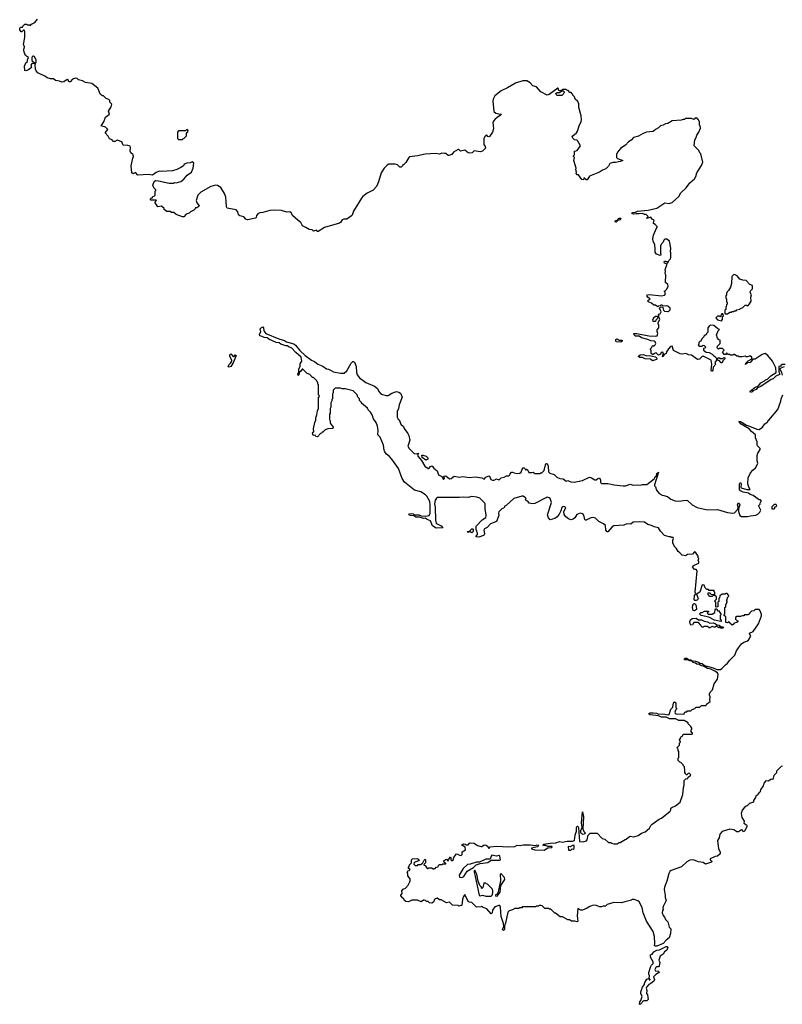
# Model space of a CAD drawing. Extents: x 1980017 to 2252640, y 74400 to 266395.
# Tile 96 of 256: x 2026127 to 2036058, y 185512 to 198328. Entities that reach past the tile are written whole.
import ezdxf

# ---------------------------------------------------------------- set-up
doc = ezdxf.new("R2010")
doc.units = 0

msp = doc.modelspace()

# ---------------------------------------------------------------- linework, layer by layer
at = {"layer": '0CON20XD'}
for points in [[(2027855, 196010), (2027860, 196025), (2027878, 196032), (2027890, 196045), (2027890, 196095), (2027900, 196105), (2027900, 196115), (2027875, 196140), (2027862, 196175), (2027877, 196223), (2027897, 196233), (2027935, 196232), (2028075, 196202), (2028135, 196202), (2028145, 196208), (2028165, 196203), (2028225, 196222), (2028266, 196254), (2028310, 196305), (2028366, 196345), (2028386, 196394), (2028395, 196460), (2028375, 196478), (2028347, 196463), (2028305, 196460), (2028270, 196445), (2028260, 196425), (2028227, 196403), (2028175, 196378), (2028118, 196362), (2027975, 196352), (2027945, 196358), (2027903, 196337), (2027855, 196302), (2027805, 196312), (2027665, 196302), (2027635, 196340), (2027605, 196323), (2027588, 196335), (2027579, 196425), (2027600, 196525), (2027610, 196545), (2027605, 196567), (2027573, 196595), (2027567, 196615), (2027570, 196665), (2027565, 196680), (2027535, 196692), (2027476, 196696), (2027455, 196738), (2027395, 196761), (2027365, 196744), (2027345, 196742), (2027335, 196750), (2027330, 196765), (2027298, 196778), (2027280, 196810), (2027240, 196855), (2027277, 196897), (2027245, 196928), (2027190, 196945), (2027222, 196998), (2027245, 197060), (2027295, 197100), (2027282, 197135), (2027318, 197195), (2027328, 197228), (2027300, 197255), (2027300, 197275), (2027288, 197288), (2027253, 197303), (2027220, 197335), (2027205, 197338), (2027180, 197355), (2027146, 197436), (2027065, 197498), (2026985, 197510), (2026945, 197531), (2026895, 197543), (2026875, 197560), (2026855, 197567), (2026815, 197552), (2026785, 197518), (2026765, 197520), (2026760, 197545), (2026745, 197548), (2026701, 197519), (2026675, 197513), (2026645, 197528), (2026595, 197538), (2026566, 197556), (2026527, 197557), (2026485, 197570), (2026465, 197588), (2026365, 197638), (2026342, 197662), (2026333, 197685), (2026330, 197745), (2026343, 197777), (2026343, 197805), (2026318, 197845), (2026305, 197852), (2026291, 197849), (2026285, 197830), (2026286, 197796), (2026320, 197765), (2026318, 197752), (2026295, 197758), (2026281, 197749), (2026273, 197737), (2026280, 197705), (2026242, 197675), (2026205, 197660), (2026192, 197665), (2026188, 197722), (2026208, 197765), (2026230, 197785), (2026228, 197805), (2026242, 197835), (2026201, 197861), (2026184, 197904), (2026181, 197935), (2026190, 197975), (2026178, 198005), (2026192, 198095), (2026192, 198175), (2026185, 198190), (2026175, 198190), (2026155, 198170), (2026145, 198170), (2026128, 198195), (2026127, 198213), (2026138, 198232), (2026165, 198230), (2026170, 198245), (2026195, 198270), (2026215, 198270), (2026225, 198260), (2026255, 198260), (2026268, 198252), (2026280, 198270), (2026325, 198292), (2026357, 198335)], [(2035105, 194340), (2035088, 194315), (2035088, 194262), (2035070, 194245), (2035070, 194235), (2035060, 194225), (2035040, 194215), (2035035, 194200), (2035010, 194175), (2034998, 194142), (2034982, 194138), (2034972, 194128), (2034970, 194105), (2034960, 194095), (2034975, 194080), (2035015, 194080), (2035025, 194090), (2035038, 194088), (2035060, 194065), (2035048, 194052), (2035032, 194048), (2035032, 194025), (2035065, 194002), (2035104, 193994), (2035144, 193974), (2035160, 193955), (2035188, 193938), (2035200, 193915), (2035200, 193895), (2035180, 193865), (2035182, 193852), (2035190, 193845), (2035158, 193805), (2035153, 193765), (2035145, 193752), (2035135, 193752), (2035129, 193765), (2035140, 193845), (2035130, 193895), (2035035, 193945), (2035013, 193945), (2034979, 193911), (2034955, 193906), (2034875, 193961), (2034835, 193964), (2034801, 193981), (2034755, 193973), (2034728, 193978), (2034641, 194021), (2034625, 194078), (2034603, 194075), (2034575, 194044), (2034551, 194005), (2034546, 193984), (2034521, 193969), (2034505, 193938), (2034498, 193945), (2034502, 193965), (2034512, 193975), (2034502, 194002), (2034480, 193995), (2034470, 193975), (2034445, 193960), (2034415, 193990), (2034402, 193988), (2034375, 193970), (2034365, 193970), (2034350, 193985), (2034350, 194025), (2034342, 194032), (2034340, 194045), (2034358, 194062), (2034362, 194078), (2034372, 194088), (2034385, 194080), (2034400, 194095), (2034410, 194115), (2034402, 194135), (2034388, 194145), (2034345, 194148), (2034308, 194165), (2034225, 194187), (2034195, 194207), (2034145, 194210), (2034121, 194235), (2034127, 194243), (2034165, 194245), (2034320, 194215), (2034405, 194210), (2034428, 194215), (2034438, 194245), (2034428, 194268), (2034428, 194292), (2034450, 194315), (2034450, 194355), (2034440, 194365), (2034440, 194385), (2034462, 194425), (2034448, 194458), (2034450, 194485), (2034440, 194495), (2034465, 194500), (2034478, 194525), (2034460, 194575), (2034472, 194588), (2034485, 194590), (2034500, 194580), (2034510, 194545), (2034522, 194532), (2034565, 194528), (2034575, 194530), (2034595, 194550), (2034598, 194575), (2034568, 194598), (2034545, 194603), (2034505, 194600), (2034495, 194610), (2034475, 194610), (2034468, 194602), (2034445, 194600), (2034435, 194590), (2034405, 194610), (2034385, 194610), (2034355, 194640), (2034312, 194655), (2034310, 194675), (2034338, 194695), (2034311, 194711), (2034292, 194735), (2034304, 194746), (2034325, 194749), (2034485, 194732), (2034525, 194740), (2034530, 194745), (2034530, 194785), (2034520, 194795), (2034538, 194802), (2034548, 194815), (2034570, 194855), (2034570, 194865), (2034565, 194880), (2034538, 194905), (2034540, 195005), (2034533, 195025), (2034537, 195055), (2034531, 195075), (2034560, 195145), (2034525, 195159), (2034517, 195175), (2034524, 195186), (2034536, 195186), (2034550, 195180), (2034562, 195162), (2034568, 195162), (2034580, 195195), (2034600, 195215), (2034607, 195233), (2034608, 195295), (2034602, 195305), (2034608, 195355), (2034588, 195445), (2034552, 195472), (2034528, 195472), (2034515, 195460), (2034507, 195433), (2034485, 195410), (2034472, 195385), (2034470, 195285), (2034480, 195275), (2034465, 195260), (2034420, 195275), (2034401, 195301), (2034404, 195345), (2034398, 195398), (2034377, 195445), (2034370, 195475), (2034378, 195525), (2034407, 195583), (2034413, 195607), (2034430, 195625), (2034430, 195635), (2034403, 195663), (2034382, 195675), (2034378, 195685), (2034387, 195717), (2034361, 195731), (2034345, 195758), (2034295, 195740), (2034292, 195748), (2034310, 195765), (2034285, 195793), (2034263, 195793), (2034235, 195806), (2034195, 195800), (2034155, 195802), (2034125, 195795), (2034100, 195805), (2034101, 195815), (2034110, 195820), (2034145, 195824), (2034173, 195837), (2034310, 195850), (2034425, 195874), (2034528, 195942), (2034585, 195936), (2034622, 195948), (2034709, 196025), (2034738, 196072), (2034805, 196138), (2034854, 196206), (2034912, 196255), (2034932, 196285), (2034944, 196336), (2035005, 196428), (2035023, 196475), (2034995, 196580), (2034983, 196593), (2034970, 196625), (2034908, 196685), (2034918, 196765), (2034937, 196795), (2034944, 196826), (2034972, 196865), (2034990, 196915), (2034987, 196947), (2034980, 196955), (2034980, 197005), (2034972, 197012), (2034968, 197028), (2034952, 197032), (2034948, 197048), (2034935, 197050), (2034905, 197030), (2034875, 197040), (2034795, 197040), (2034785, 197030), (2034765, 197030), (2034742, 197018), (2034625, 197012), (2034565, 196978), (2034538, 196972), (2034507, 196953), (2034470, 196945), (2034445, 196920), (2034405, 196900), (2034377, 196873), (2034288, 196862), (2034245, 196848), (2034185, 196812), (2034120, 196795), (2034089, 196761), (2034054, 196736), (2034016, 196694), (2033954, 196656), (2033912, 196605), (2033900, 196575), (2033900, 196535), (2033913, 196523), (2033980, 196495), (2033945, 196480), (2033885, 196468), (2033852, 196468), (2033810, 196455), (2033795, 196420), (2033760, 196385), (2033715, 196368), (2033675, 196343), (2033545, 196292), (2033515, 196243), (2033504, 196244), (2033475, 196268), (2033467, 196243), (2033445, 196249), (2033405, 196308), (2033385, 196310), (2033372, 196325), (2033378, 196345), (2033370, 196375), (2033374, 196396), (2033344, 196495), (2033350, 196535), (2033340, 196545), (2033340, 196555), (2033352, 196568), (2033350, 196615), (2033386, 196624), (2033430, 196685), (2033395, 196747), (2033380, 196760), (2033352, 196765), (2033328, 196785), (2033322, 196805), (2033328, 196815), (2033376, 196854), (2033392, 196878), (2033413, 196947), (2033439, 197001), (2033443, 197025), (2033438, 197075), (2033408, 197185), (2033408, 197235), (2033392, 197265), (2033360, 197295), (2033350, 197325), (2033330, 197345), (2033330, 197355), (2033318, 197368), (2033308, 197378), (2033292, 197382), (2033268, 197408), (2033252, 197412), (2033245, 197420), (2033195, 197420), (2033188, 197412), (2033155, 197400), (2033142, 197412), (2033142, 197432), (2033135, 197437), (2033022, 197355), (2032996, 197346), (2032915, 197388), (2032855, 197454), (2032810, 197465), (2032776, 197506), (2032732, 197532), (2032678, 197532), (2032585, 197502), (2032478, 197442), (2032395, 197402), (2032312, 197335), (2032292, 197295), (2032290, 197265), (2032303, 197133), (2032325, 197111), (2032385, 197098), (2032400, 197100), (2032390, 197085), (2032344, 197055), (2032312, 197028), (2032287, 196995), (2032297, 196905), (2032282, 196865), (2032243, 196807), (2032235, 196802), (2032225, 196808), (2032205, 196827), (2032185, 196807), (2032170, 196775), (2032171, 196705), (2032190, 196675), (2032192, 196655), (2032155, 196618), (2032125, 196607), (2032045, 196620), (2032020, 196595), (2031985, 196590), (2031966, 196596), (2031925, 196628), (2031865, 196618), (2031846, 196636), (2031835, 196640), (2031777, 196603), (2031755, 196572), (2031715, 196560), (2031705, 196560), (2031674, 196584), (2031658, 196588), (2031625, 196589), (2031595, 196579), (2031545, 196587), (2031406, 196576), (2031305, 196554), (2031205, 196542), (2031193, 196535), (2031155, 196470), (2031125, 196440), (2031115, 196440), (2031110, 196425), (2031095, 196410), (2031075, 196410), (2031045, 196438), (2031015, 196448), (2030935, 196448), (2030914, 196436), (2030872, 196395), (2030834, 196336), (2030801, 196219), (2030772, 196155), (2030730, 196110), (2030652, 196068), (2030594, 196026), (2030576, 196004), (2030474, 195835), (2030458, 195785), (2030446, 195774), (2030385, 195733), (2030348, 195732), (2030325, 195722), (2030303, 195687), (2030291, 195679), (2030096, 195624), (2030015, 195570), (2030002, 195572), (2029998, 195588), (2029955, 195573), (2029935, 195592), (2029895, 195597), (2029854, 195624), (2029825, 195634), (2029811, 195645), (2029788, 195688), (2029752, 195712), (2029685, 195774), (2029661, 195815), (2029645, 195827), (2029605, 195824), (2029535, 195844), (2029445, 195849), (2029385, 195844), (2029295, 195817), (2029255, 195814), (2029230, 195800), (2029210, 195780), (2029206, 195755), (2029196, 195744), (2029095, 195722), (2029071, 195731), (2029045, 195761), (2028992, 195775), (2028976, 195786), (2028966, 195825), (2028945, 195851), (2028830, 195875), (2028822, 195892), (2028814, 195955), (2028813, 196017), (2028796, 196066), (2028748, 196145), (2028705, 196170), (2028675, 196172), (2028615, 196158), (2028485, 196082), (2028446, 196044), (2028423, 195975), (2028434, 195944), (2028462, 195905), (2028458, 195895), (2028435, 195880), (2028415, 195880), (2028410, 195865), (2028393, 195847), (2028350, 195825), (2028335, 195810), (2028295, 195798), (2028265, 195762), (2028245, 195763), (2028165, 195793), (2028135, 195820), (2028105, 195818), (2028085, 195830), (2028045, 195830), (2028010, 195855), (2028008, 195868), (2027975, 195900), (2027925, 195890), (2027890, 195945), (2027892, 195958), (2027910, 195975), (2027905, 195980), (2027835, 195980), (2027830, 195985), (2027832, 195998), (2027842, 196008), (2027855, 196010)], [(2033185, 197340), (2033125, 197340), (2033112, 197352), (2033110, 197365), (2033125, 197380), (2033155, 197380), (2033185, 197400), (2033205, 197400), (2033220, 197385), (2033212, 197378), (2033208, 197362), (2033185, 197340)], [(2028245, 196770), (2028252, 196778), (2028265, 196780), (2028300, 196815), (2028300, 196845), (2028320, 196875), (2028318, 196888), (2028305, 196900), (2028285, 196880), (2028195, 196880), (2028180, 196865), (2028182, 196782), (2028195, 196770), (2028245, 196770)], [(2033895, 195692), (2033884, 195694), (2033882, 195702), (2033889, 195715), (2033913, 195717), (2033935, 195744), (2033956, 195746), (2033945, 195722), (2033916, 195714), (2033895, 195692)], [(2035345, 194500), (2035375, 194520), (2035395, 194520), (2035405, 194530), (2035425, 194530), (2035435, 194540), (2035455, 194540), (2035465, 194550), (2035505, 194560), (2035515, 194570), (2035545, 194580), (2035575, 194610), (2035595, 194610), (2035605, 194600), (2035622, 194615), (2035650, 194665), (2035648, 194715), (2035658, 194745), (2035640, 194775), (2035640, 194785), (2035647, 194803), (2035670, 194825), (2035668, 194868), (2035635, 194880), (2035585, 194932), (2035545, 194938), (2035505, 194952), (2035470, 194995), (2035435, 195010), (2035422, 195008), (2035400, 194985), (2035397, 194893), (2035382, 194848), (2035357, 194803), (2035340, 194785), (2035330, 194765), (2035330, 194745), (2035320, 194735), (2035320, 194705), (2035330, 194695), (2035330, 194655), (2035340, 194645), (2035340, 194625), (2035330, 194615), (2035328, 194592), (2035320, 194585), (2035320, 194555), (2035310, 194545), (2035310, 194505), (2035315, 194500), (2035345, 194500)], [(2034405, 194400), (2034375, 194400), (2034370, 194425), (2034380, 194435), (2034380, 194445), (2034405, 194470), (2034435, 194470), (2034440, 194455), (2034432, 194448), (2034430, 194435), (2034412, 194418), (2034405, 194400)], [(2035265, 194410), (2035280, 194425), (2035280, 194465), (2035290, 194475), (2035285, 194500), (2035272, 194498), (2035262, 194488), (2035258, 194472), (2035248, 194462), (2035235, 194470), (2035215, 194470), (2035190, 194445), (2035215, 194421), (2035265, 194410)], [(2030755, 193102), (2030733, 193133), (2030718, 193185), (2030695, 193220), (2030665, 193250), (2030655, 193270), (2030580, 193335), (2030580, 193345), (2030553, 193373), (2030550, 193395), (2030530, 193415), (2030520, 193445), (2030470, 193495), (2030365, 193522), (2030325, 193522), (2030305, 193530), (2030235, 193530), (2030210, 193505), (2030210, 193475), (2030200, 193455), (2030200, 193395), (2030190, 193385), (2030190, 193365), (2030178, 193342), (2030180, 193285), (2030170, 193265), (2030170, 193205), (2030160, 193195), (2030160, 193125), (2030170, 193105), (2030170, 193075), (2030210, 193025), (2030210, 193015), (2030202, 193008), (2030138, 193002), (2030105, 192990), (2030075, 192960), (2030065, 192960), (2030060, 192945), (2030045, 192940), (2030005, 192900), (2029982, 192902), (2029975, 192920), (2029950, 192915), (2029940, 192945), (2029945, 192958), (2029958, 192965), (2029954, 193004), (2029969, 193085), (2029982, 193115), (2029983, 193145), (2029997, 193185), (2030003, 193237), (2030017, 193265), (2030020, 193415), (2030030, 193425), (2030028, 193438), (2030020, 193445), (2030020, 193575), (2030010, 193585), (2030010, 193605), (2030002, 193612), (2029998, 193628), (2029955, 193670), (2029942, 193672), (2029905, 193710), (2029872, 193722), (2029815, 193780), (2029805, 193780), (2029789, 193751), (2029772, 193738), (2029762, 193705), (2029755, 193698), (2029752, 193702), (2029747, 193715), (2029763, 193737), (2029764, 193785), (2029778, 193812), (2029781, 193849), (2029801, 193885), (2029794, 193935), (2029725, 193998), (2029668, 194055), (2029636, 194066), (2029615, 194083), (2029594, 194084), (2029526, 194106), (2029505, 194120), (2029467, 194127), (2029370, 194170), (2029348, 194185), (2029309, 194189), (2029285, 194203), (2029252, 194212), (2029249, 194235), (2029269, 194265), (2029260, 194305), (2029275, 194323), (2029295, 194330), (2029303, 194315), (2029305, 194280), (2029334, 194244), (2029502, 194175), (2029574, 194154), (2029603, 194135), (2029698, 194108), (2029720, 194090), (2029775, 194021), (2029844, 193955), (2029925, 193894), (2029968, 193878), (2030010, 193845), (2030075, 193818), (2030122, 193785), (2030150, 193780), (2030185, 193762), (2030214, 193744), (2030305, 193728), (2030352, 193728), (2030385, 193758), (2030444, 193856), (2030465, 193878), (2030475, 193880), (2030485, 193870), (2030507, 193815), (2030514, 193734), (2030523, 193705), (2030550, 193665), (2030635, 193606), (2030749, 193559), (2030787, 193527), (2030805, 193488), (2030834, 193454), (2030897, 193437), (2030923, 193437), (2030974, 193466), (2031035, 193488), (2031065, 193480), (2031085, 193467), (2031108, 193415), (2031068, 193315), (2031060, 193265), (2031043, 193227), (2031042, 193155), (2031055, 193130), (2031068, 193118), (2031092, 193065), (2031124, 193034), (2031133, 193005), (2031183, 192943), (2031196, 192916), (2031206, 192855), (2031183, 192775), (2031200, 192745), (2031265, 192681), (2031294, 192676), (2031320, 192685), (2031312, 192668), (2031312, 192645), (2031359, 192589), (2031403, 192515), (2031445, 192484), (2031455, 192486), (2031475, 192514), (2031495, 192519), (2031504, 192514), (2031520, 192490), (2031563, 192455), (2031580, 192405), (2031622, 192382), (2031645, 192342), (2031657, 192355), (2031652, 192385), (2031675, 192390), (2031725, 192352), (2031745, 192354), (2031785, 192386), (2031855, 192374), (2031895, 192382), (2031985, 192369), (2032056, 192376), (2032145, 192366), (2032175, 192348), (2032199, 192375), (2032235, 192390), (2032246, 192386), (2032264, 192344), (2032284, 192334), (2032305, 192333), (2032335, 192350), (2032365, 192338), (2032375, 192341), (2032395, 192364), (2032435, 192372), (2032465, 192390), (2032495, 192390), (2032510, 192405), (2032512, 192418), (2032533, 192437), (2032545, 192440), (2032568, 192428), (2032605, 192420), (2032640, 192425), (2032655, 192440), (2032671, 192479), (2032685, 192493), (2032695, 192493), (2032706, 192486), (2032715, 192470), (2032725, 192478), (2032742, 192465), (2032755, 192432), (2032795, 192432), (2032815, 192440), (2032833, 192423), (2032845, 192420), (2032905, 192420), (2032915, 192430), (2032925, 192430), (2032955, 192462), (2032974, 192536), (2032985, 192551), (2032995, 192551), (2033010, 192515), (2033014, 192444), (2033030, 192425), (2033085, 192408), (2033120, 192375), (2033160, 192355), (2033205, 192350), (2033245, 192322), (2033265, 192328), (2033303, 192313), (2033345, 192308), (2033455, 192332), (2033545, 192372), (2033573, 192363), (2033615, 192338), (2033635, 192337), (2033655, 192356), (2033675, 192364), (2033690, 192335), (2033688, 192305), (2033705, 192292), (2033785, 192292), (2033867, 192273), (2033985, 192260), (2034015, 192262), (2034075, 192282), (2034115, 192270), (2034175, 192273), (2034205, 192268), (2034235, 192277), (2034295, 192278), (2034390, 192350), (2034403, 192377), (2034419, 192391), (2034425, 192419), (2034447, 192437), (2034393, 192273), (2034395, 192260), (2034407, 192247), (2034418, 192205), (2034455, 192162), (2034495, 192138), (2034516, 192136), (2034561, 192121), (2034605, 192087), (2034664, 192064), (2034705, 192061), (2034805, 192073), (2034825, 192070), (2034882, 192015), (2034948, 191978), (2035085, 191949), (2035215, 191951), (2035345, 191914), (2035415, 191904), (2035435, 191907), (2035480, 191955), (2035484, 191985), (2035476, 192015), (2035485, 192034), (2035495, 192036), (2035506, 192014), (2035488, 191962), (2035486, 191925), (2035504, 191874), (2035525, 191863), (2035605, 191860), (2035645, 191872), (2035713, 191877), (2035739, 191891), (2035765, 191918), (2035778, 191945), (2035750, 191995), (2035750, 192005), (2035768, 192022), (2035772, 192048), (2035788, 192062), (2035775, 192080), (2035755, 192080), (2035745, 192090), (2035735, 192090), (2035710, 192115), (2035678, 192135), (2035638, 192148), (2035615, 192164), (2035547, 192177), (2035515, 192194), (2035502, 192212), (2035502, 192285), (2035505, 192297), (2035515, 192303), (2035522, 192285), (2035519, 192245), (2035523, 192233), (2035595, 192213), (2035640, 192215), (2035622, 192245), (2035610, 192285), (2035612, 192365), (2035645, 192430), (2035674, 192466), (2035710, 192495), (2035732, 192535), (2035738, 192555), (2035730, 192585), (2035732, 192655), (2035740, 192685), (2035768, 192732), (2035770, 192745), (2035735, 192780), (2035728, 192795), (2035728, 192835), (2035710, 192885), (2035710, 192925), (2035656, 192966), (2035625, 193003), (2035523, 193063), (2035493, 193097), (2035515, 193097), (2035589, 193049), (2035629, 193039), (2035725, 192996), (2035757, 192993), (2035800, 193025), (2035832, 193068), (2035870, 193095), (2035870, 193105), (2035880, 193115), (2036000, 193255), (2036037, 193363), (2036042, 193395), (2036066, 193444)], [(2036095, 193840), (2036055, 193840), (2036040, 193825), (2036038, 193812), (2036025, 193820), (2036010, 193815), (2036013, 193745), (2036022, 193725), (2036019, 193711), (2035975, 193687), (2035937, 193653), (2035914, 193646), (2035777, 193553), (2035735, 193534), (2035716, 193514), (2035674, 193496), (2035664, 193486), (2035645, 193476), (2035639, 193485), (2035645, 193499), (2035699, 193541), (2035746, 193564), (2035779, 193601), (2035825, 193627), (2035838, 193642), (2035865, 193649), (2035909, 193691), (2035977, 193735), (2035973, 193795), (2035931, 193881), (2035869, 193959), (2035835, 193982), (2035795, 193970), (2035705, 193911), (2035672, 193908), (2035640, 193865), (2035605, 193860), (2035580, 193840), (2035584, 193856), (2035614, 193886), (2035660, 193915), (2035660, 193935), (2035645, 193950), (2035625, 193950), (2035605, 193940), (2035585, 193940), (2035575, 193950), (2035535, 193940), (2035495, 193940), (2035487, 193947), (2035465, 193950), (2035435, 193970), (2035425, 193970), (2035415, 193960), (2035383, 193963), (2035375, 193970), (2035345, 193970), (2035335, 193990), (2035318, 193972), (2035302, 193972), (2035280, 194005), (2035300, 194025), (2035278, 194048), (2035235, 194050), (2035225, 194040), (2035210, 194055), (2035212, 194078), (2035250, 194115), (2035250, 194155), (2035232, 194162), (2035212, 194182), (2035202, 194225), (2035222, 194278), (2035240, 194295), (2035216, 194306), (2035165, 194349), (2035118, 194352), (2035105, 194340)], [(2033955, 194132), (2033895, 194135), (2033888, 194145), (2033890, 194165), (2033905, 194172), (2033935, 194156), (2033972, 194155), (2033972, 194145), (2033955, 194132)], [(2028855, 193806), (2028845, 193808), (2028841, 193815), (2028850, 193835), (2028874, 193856), (2028888, 193885), (2028889, 193895), (2028864, 193945), (2028865, 193967), (2028875, 193980), (2028905, 193944), (2028918, 193942), (2028935, 193966), (2028947, 193955), (2028909, 193861), (2028875, 193814), (2028855, 193806)], [(2034365, 193889), (2034339, 193909), (2034272, 193912), (2034235, 193932), (2034201, 193931), (2034180, 193945), (2034205, 193964), (2034245, 193970), (2034292, 193952), (2034325, 193958), (2034365, 193950), (2034408, 193938), (2034424, 193924), (2034428, 193915), (2034420, 193905), (2034395, 193894), (2034365, 193889)], [(2035275, 193860), (2035262, 193862), (2035238, 193888), (2035222, 193892), (2035212, 193902), (2035222, 193928), (2035235, 193930), (2035245, 193920), (2035285, 193920), (2035295, 193930), (2035308, 193928), (2035310, 193915), (2035282, 193888), (2035275, 193860)], [(2036059, 193699), (2036052, 193735), (2036032, 193765), (2036030, 193785), (2036042, 193798), (2036085, 193814)], [(2033376, 187814), (2033385, 187833), (2033395, 187831), (2033402, 187815), (2033415, 187630), (2033465, 187626), (2033508, 187642), (2033517, 187655), (2033528, 187712), (2033555, 187740), (2033645, 187740), (2033712, 187672), (2033745, 187660), (2033795, 187620), (2033825, 187620), (2033835, 187610), (2033865, 187600), (2033907, 187603), (2033935, 187620), (2033945, 187620), (2034012, 187658), (2034025, 187660), (2034055, 187690), (2034078, 187702), (2034125, 187692), (2034182, 187708), (2034225, 187738), (2034273, 187757), (2034328, 187805), (2034345, 187838), (2034362, 187855), (2034455, 187922), (2034484, 187936), (2034595, 188028), (2034608, 188045), (2034608, 188065), (2034618, 188075), (2034665, 188097), (2034726, 188144), (2034760, 188245), (2034770, 188335), (2034780, 188365), (2034780, 188425), (2034803, 188447), (2034827, 188453), (2034832, 188468), (2034866, 188494), (2034862, 188505), (2034845, 188520), (2034830, 188515), (2034815, 188500), (2034805, 188500), (2034798, 188515), (2034788, 188528), (2034790, 188555), (2034782, 188602), (2034770, 188615), (2034768, 188628), (2034735, 188660), (2034722, 188662), (2034700, 188685), (2034700, 188715), (2034710, 188725), (2034710, 188805), (2034700, 188815), (2034700, 188835), (2034692, 188842), (2034690, 188855), (2034720, 188885), (2034720, 188915), (2034730, 188925), (2034720, 188955), (2034738, 188982), (2034742, 188998), (2034758, 189002), (2034762, 189018), (2034775, 189027), (2034885, 189030), (2034890, 189035), (2034890, 189045), (2034880, 189050), (2034872, 189065), (2034870, 189085), (2034878, 189092), (2034880, 189105), (2034865, 189130), (2034832, 189162), (2034830, 189175), (2034778, 189205), (2034708, 189208), (2034665, 189227), (2034590, 189230), (2034545, 189250), (2034485, 189251), (2034445, 189269), (2034335, 189280), (2034314, 189295), (2034335, 189305), (2034375, 189307), (2034420, 189300), (2034445, 189289), (2034503, 189293), (2034575, 189280), (2034585, 189283), (2034608, 189352), (2034632, 189378), (2034641, 189435), (2034655, 189449), (2034669, 189435), (2034673, 189373), (2034680, 189365), (2034680, 189355), (2034665, 189340), (2034658, 189315), (2034661, 189301), (2034675, 189292), (2034775, 189290), (2034792, 189318), (2034815, 189320), (2034825, 189330), (2034865, 189330), (2034882, 189348), (2034898, 189352), (2034905, 189360), (2034918, 189362), (2034935, 189380), (2034985, 189380), (2035005, 189400), (2035065, 189400), (2035072, 189418), (2035120, 189455), (2035112, 189475), (2035117, 189513), (2035108, 189535), (2035108, 189555), (2035117, 189573), (2035150, 189605), (2035170, 189685), (2035213, 189745), (2035223, 189807), (2035214, 189825), (2035179, 189849), (2035125, 189874), (2035085, 189884), (2035040, 189910), (2034995, 189920), (2034974, 189934), (2034945, 189940), (2034925, 189953), (2034895, 189961), (2034875, 189982), (2034852, 189982), (2034828, 189998), (2034784, 189994), (2034778, 190005), (2034793, 190017), (2034815, 190017), (2034835, 190000), (2034865, 189998), (2034877, 189987), (2034925, 189980), (2034965, 189965), (2034985, 189951), (2035015, 189950), (2035045, 189921), (2035155, 189891), (2035205, 189868), (2035251, 189869), (2035269, 189881), (2035317, 189933), (2035345, 189952), (2035375, 189992), (2035440, 190055), (2035462, 190115), (2035485, 190150), (2035527, 190203), (2035556, 190224), (2035595, 190237), (2035616, 190254), (2035648, 190305), (2035630, 190335), (2035632, 190345), (2035678, 190365), (2035747, 190465), (2035787, 190567), (2035788, 190585), (2035770, 190635), (2035755, 190650), (2035705, 190650), (2035687, 190633), (2035655, 190630), (2035630, 190605), (2035625, 190590), (2035607, 190583), (2035565, 190580), (2035555, 190570), (2035535, 190570), (2035512, 190558), (2035465, 190560), (2035450, 190545), (2035450, 190525), (2035465, 190510), (2035480, 190505), (2035478, 190492), (2035465, 190482), (2035430, 190475), (2035416, 190454), (2035405, 190448), (2035374, 190474), (2035365, 190490), (2035343, 190477), (2035321, 190481), (2035320, 190555), (2035300, 190575), (2035302, 190588), (2035310, 190595), (2035310, 190675), (2035320, 190685), (2035320, 190715), (2035340, 190745), (2035338, 190758), (2035330, 190765), (2035340, 190775), (2035342, 190808), (2035360, 190825), (2035358, 190838), (2035338, 190858), (2035325, 190860), (2035315, 190850), (2035275, 190850), (2035242, 190828), (2035240, 190805), (2035230, 190795), (2035230, 190755), (2035220, 190745), (2035220, 190685), (2035195, 190680), (2035190, 190685), (2035190, 190745), (2035182, 190752), (2035180, 190765), (2035200, 190785), (2035200, 190815), (2035180, 190835), (2035180, 190875), (2035172, 190882), (2035168, 190898), (2035105, 190900), (2035095, 190910), (2035075, 190910), (2035052, 190932), (2035038, 190968), (2035015, 190970), (2034984, 190875), (2034941, 190849), (2034962, 190795), (2034951, 190775), (2034935, 190768), (2034917, 190767), (2034909, 190775), (2034916, 190834), (2034930, 190855), (2034924, 190875), (2034950, 191155), (2034935, 191170), (2034915, 191170), (2034890, 191205), (2034894, 191216), (2034910, 191230), (2034970, 191255), (2034970, 191275), (2034960, 191285), (2034970, 191315), (2034962, 191322), (2034960, 191345), (2034928, 191398), (2034915, 191400), (2034887, 191373), (2034823, 191367), (2034795, 191350), (2034755, 191360), (2034725, 191390), (2034700, 191405), (2034675, 191450), (2034650, 191475), (2034650, 191485), (2034632, 191515), (2034632, 191555), (2034640, 191575), (2034635, 191590), (2034615, 191590), (2034606, 191596), (2034585, 191597), (2034525, 191614), (2034471, 191671), (2034446, 191716), (2034388, 191728), (2034352, 191745), (2034306, 191756), (2034265, 191786), (2034195, 191793), (2034115, 191787), (2034085, 191763), (2034035, 191768), (2033995, 191750), (2033865, 191738), (2033840, 191725), (2033786, 191664), (2033775, 191660), (2033759, 191685), (2033753, 191743), (2033730, 191765), (2033670, 191795), (2033625, 191838), (2033595, 191848), (2033565, 191842), (2033505, 191812), (2033493, 191813), (2033484, 191824), (2033475, 191880), (2033458, 191895), (2033425, 191904), (2033382, 191888), (2033356, 191844), (2033334, 191826), (2033305, 191820), (2033275, 191830), (2033238, 191855), (2033216, 191886), (2033214, 191925), (2033237, 191975), (2033225, 191987), (2033205, 191990), (2033195, 191989), (2033185, 191978), (2033174, 191935), (2033150, 191890), (2033125, 191857), (2033095, 191837), (2033035, 191820), (2033014, 191844), (2033002, 191882), (2033052, 192045), (2033034, 192095), (2033022, 192105), (2032995, 192114), (2032835, 192032), (2032806, 192026), (2032760, 192035), (2032745, 192060), (2032722, 192065), (2032713, 192085), (2032720, 192095), (2032712, 192105), (2032685, 192124), (2032665, 192124), (2032563, 192097), (2032460, 192005), (2032442, 191998), (2032440, 191985), (2032425, 191970), (2032405, 191962), (2032365, 191923), (2032360, 191905), (2032368, 191875), (2032335, 191798), (2032256, 191764), (2032215, 191718), (2032181, 191699), (2032172, 191685), (2032180, 191635), (2032177, 191623), (2032165, 191613), (2032105, 191593), (2032072, 191595), (2032072, 191605), (2032090, 191625), (2032090, 191645), (2032082, 191652), (2032080, 191675), (2032070, 191685), (2032070, 191735), (2032151, 191819), (2032195, 191848), (2032203, 191865), (2032203, 191883), (2032188, 191955), (2032188, 192025), (2032182, 192035), (2032118, 192098), (2032080, 192115), (2032015, 192120), (2031965, 192107), (2031905, 192114), (2031855, 192107), (2031695, 192110), (2031565, 192108), (2031555, 192102), (2031536, 192075), (2031527, 192025), (2031536, 191985), (2031542, 191812), (2031552, 191775), (2031564, 191764), (2031615, 191740), (2031638, 191715), (2031550, 191710), (2031501, 191741), (2031486, 191784), (2031476, 191805), (2031431, 191821), (2031405, 191838), (2031385, 191836), (2031335, 191854), (2031285, 191853), (2031261, 191871), (2031215, 191874), (2031194, 191885), (2031203, 191897), (2031230, 191900), (2031252, 191895), (2031265, 191882), (2031325, 191885), (2031355, 191869), (2031414, 191866), (2031460, 191875), (2031472, 191905), (2031472, 192015), (2031466, 192056), (2031430, 192125), (2031413, 192143), (2031352, 192182), (2031270, 192205), (2031137, 192307), (2031108, 192358), (2031058, 192488), (2030975, 192608), (2030943, 192643), (2030904, 192674), (2030883, 192703), (2030872, 192725), (2030865, 192790), (2030820, 192895), (2030792, 192925), (2030797, 192985), (2030788, 193038), (2030770, 193085), (2030755, 193102)], [(2031415, 192594), (2031368, 192628), (2031365, 192658), (2031375, 192660), (2031418, 192645), (2031443, 192625), (2031442, 192608), (2031415, 192594)], [(2035945, 191960), (2035958, 191972), (2035962, 191988), (2035978, 191992), (2035988, 192002), (2035978, 192018), (2035952, 192018), (2035922, 191988), (2035922, 191962), (2035945, 191960)], [(2032015, 191650), (2031995, 191660), (2031975, 191660), (2031965, 191653), (2031953, 191665), (2031985, 191670), (2032015, 191700), (2032025, 191700), (2032030, 191695), (2032030, 191665), (2032015, 191650)], [(2035145, 190820), (2035112, 190822), (2035090, 190845), (2035092, 190868), (2035118, 190868), (2035125, 190850), (2035168, 190848), (2035168, 190832), (2035152, 190828), (2035145, 190820)], [(2034915, 190634), (2034895, 190638), (2034889, 190675), (2034892, 190708), (2034904, 190726), (2034912, 190728), (2034932, 190712), (2034941, 190665), (2034939, 190651), (2034915, 190634)], [(2035255, 190493), (2035175, 190513), (2035102, 190552), (2035000, 190575), (2034980, 190595), (2034995, 190610), (2035015, 190610), (2035045, 190630), (2035095, 190630), (2035098, 190622), (2035080, 190605), (2035092, 190592), (2035145, 190590), (2035178, 190612), (2035182, 190648), (2035192, 190658), (2035205, 190660), (2035212, 190632), (2035228, 190638), (2035260, 190585), (2035250, 190575), (2035250, 190525), (2035260, 190515), (2035260, 190495), (2035255, 190493)], [(2035285, 190410), (2035255, 190410), (2035245, 190420), (2035232, 190412), (2035205, 190430), (2035195, 190430), (2035185, 190420), (2035165, 190420), (2035145, 190430), (2035115, 190412), (2035103, 190413), (2035085, 190430), (2035035, 190430), (2035028, 190422), (2035015, 190420), (2035002, 190432), (2034998, 190448), (2034965, 190480), (2034905, 190480), (2034887, 190453), (2034868, 190448), (2034857, 190465), (2034854, 190495), (2034864, 190516), (2034885, 190533), (2034935, 190539), (2034965, 190518), (2035006, 190516), (2035040, 190500), (2035085, 190491), (2035115, 190473), (2035155, 190476), (2035185, 190467), (2035203, 190453), (2035235, 190447), (2035255, 190430), (2035286, 190426), (2035290, 190415), (2035285, 190410)], [(2036058, 188612), (2036042, 188608), (2035980, 188545), (2035980, 188525), (2035948, 188492), (2035935, 188440), (2035915, 188442), (2035875, 188418), (2035845, 188420), (2035815, 188390), (2035808, 188355), (2035778, 188312), (2035765, 188270), (2035755, 188270), (2035728, 188235), (2035712, 188225), (2035708, 188205), (2035684, 188166), (2035682, 188145), (2035630, 188125), (2035600, 188095), (2035585, 188090), (2035561, 188069), (2035535, 188040), (2035522, 187995), (2035532, 187945), (2035562, 187895), (2035558, 187868), (2035589, 187849), (2035597, 187835), (2035597, 187823), (2035566, 187764), (2035548, 187758), (2035539, 187779), (2035525, 187783), (2035485, 187758), (2035465, 187757), (2035425, 187782), (2035375, 187790), (2035275, 187762), (2035244, 187726), (2035235, 187680), (2035212, 187645), (2035228, 187538), (2035250, 187495), (2035247, 187473), (2035215, 187442), (2035185, 187438), (2035120, 187405), (2035120, 187395), (2035140, 187375), (2035135, 187364), (2035056, 187336), (2035025, 187358), (2034965, 187368), (2034909, 187389), (2034885, 187392), (2034855, 187387), (2034815, 187368), (2034745, 187302), (2034610, 187255), (2034591, 187239), (2034578, 187215), (2034554, 187115), (2034524, 187035), (2034521, 187005), (2034533, 186927), (2034534, 186904), (2034547, 186865), (2034507, 186785), (2034502, 186765), (2034508, 186745), (2034498, 186732), (2034492, 186702), (2034505, 186668), (2034524, 186645), (2034538, 186615), (2034566, 186585), (2034584, 186515), (2034606, 186495), (2034603, 186435), (2034585, 186377), (2034543, 186347), (2034505, 186305), (2034425, 186270), (2034405, 186268), (2034392, 186272), (2034398, 186305), (2034393, 186393), (2034375, 186460), (2034287, 186595), (2034244, 186704), (2034232, 186772), (2034192, 186845), (2034175, 186860), (2034127, 186877), (2034105, 186878), (2034095, 186868), (2034005, 186848), (2033965, 186832), (2033865, 186838), (2033775, 186810), (2033755, 186790), (2033725, 186790), (2033705, 186780), (2033675, 186780), (2033637, 186797), (2033595, 186802), (2033553, 186787), (2033515, 186762), (2033455, 186738), (2033435, 186738), (2033395, 186760), (2033388, 186665), (2033396, 186595), (2033385, 186584), (2033355, 186594), (2033313, 186593), (2033285, 186610), (2033265, 186610), (2033195, 186650), (2033165, 186650), (2033105, 186700), (2033095, 186700), (2033045, 186750), (2033025, 186750), (2033015, 186760), (2032965, 186760), (2032930, 186795), (2032915, 186800), (2032893, 186797), (2032885, 186790), (2032855, 186790), (2032845, 186780), (2032675, 186780), (2032665, 186770), (2032635, 186770), (2032625, 186760), (2032575, 186760), (2032545, 186740), (2032502, 186728), (2032485, 186710), (2032452, 186568), (2032438, 186535), (2032438, 186485), (2032425, 186471), (2032414, 186484), (2032430, 186525), (2032426, 186564), (2032398, 186655), (2032390, 186775), (2032378, 186798), (2032365, 186800), (2032315, 186780), (2032283, 186737), (2032280, 186705), (2032265, 186690), (2032210, 186755), (2032162, 186772), (2032145, 186790), (2032135, 186780), (2032075, 186778), (2032016, 186836), (2031985, 186840), (2031965, 186852), (2031925, 186940), (2031904, 186916), (2031895, 186880), (2031890, 186835), (2031878, 186795), (2031865, 186800), (2031845, 186790), (2031835, 186800), (2031765, 186802), (2031725, 186840), (2031683, 186833), (2031615, 186872), (2031593, 186873), (2031565, 186892), (2031538, 186885), (2031528, 186875), (2031516, 186844), (2031495, 186830), (2031465, 186832), (2031445, 186850), (2031425, 186850), (2031410, 186865), (2031395, 186870), (2031385, 186870), (2031355, 186848), (2031305, 186868), (2031235, 186868), (2031192, 186848), (2031155, 186850), (2031135, 186870), (2031130, 186885), (2031114, 186894), (2031088, 186925), (2031088, 186935), (2031108, 186955), (2031102, 186988), (2031121, 187009), (2031150, 187025), (2031186, 187064), (2031210, 187115), (2031210, 187145), (2031180, 187185), (2031180, 187215), (2031170, 187225), (2031178, 187232), (2031182, 187248), (2031198, 187252), (2031210, 187265), (2031192, 187282), (2031190, 187295), (2031200, 187305), (2031202, 187328), (2031230, 187355), (2031230, 187395), (2031240, 187405), (2031305, 187410), (2031330, 187395), (2031318, 187382), (2031262, 187358), (2031260, 187335), (2031275, 187320), (2031305, 187320), (2031315, 187330), (2031345, 187332), (2031367, 187343), (2031378, 187352), (2031392, 187388), (2031405, 187400), (2031410, 187395), (2031410, 187355), (2031392, 187338), (2031390, 187325), (2031405, 187320), (2031435, 187280), (2031445, 187280), (2031455, 187290), (2031495, 187290), (2031515, 187270), (2031522, 187278), (2031538, 187282), (2031552, 187298), (2031578, 187302), (2031582, 187318), (2031595, 187330), (2031625, 187330), (2031635, 187340), (2031678, 187342), (2031678, 187348), (2031662, 187352), (2031650, 187365), (2031652, 187378), (2031672, 187398), (2031685, 187400), (2031702, 187382), (2031708, 187382), (2031710, 187395), (2031735, 187430), (2031742, 187422), (2031742, 187392), (2031755, 187380), (2031770, 187395), (2031780, 187425), (2031810, 187465), (2031825, 187470), (2031855, 187452), (2031875, 187450), (2031887, 187463), (2031890, 187495), (2031930, 187525), (2031928, 187558), (2031885, 187582), (2031885, 187590), (2031905, 187600), (2031927, 187597), (2031935, 187590), (2031965, 187590), (2031985, 187610), (2031995, 187612), (2032045, 187610), (2032088, 187578), (2032135, 187568), (2032145, 187568), (2032174, 187586), (2032203, 187583), (2032220, 187570), (2032235, 187540), (2032255, 187563), (2032335, 187570), (2032494, 187564), (2032575, 187568), (2032605, 187584), (2032645, 187580), (2032685, 187588), (2032775, 187587), (2032845, 187580), (2032865, 187589), (2032880, 187585), (2032882, 187575), (2032868, 187562), (2032790, 187545), (2032790, 187535), (2032835, 187522), (2032955, 187519), (2033003, 187547), (2033055, 187552), (2033060, 187565), (2033005, 187566), (2032975, 187580), (2032951, 187581), (2032940, 187585), (2032950, 187595), (2033035, 187609), (2033108, 187612), (2033157, 187633), (2033195, 187622), (2033256, 187634), (2033325, 187637), (2033352, 187645), (2033359, 187715), (2033376, 187765), (2033376, 187814)], [(2033465, 187723), (2033445, 187730), (2033433, 187745), (2033434, 187775), (2033450, 187815), (2033442, 187875), (2033455, 188018), (2033467, 187955), (2033462, 187795), (2033475, 187760), (2033490, 187745), (2033488, 187732), (2033465, 187723)], [(2033305, 187520), (2033322, 187538), (2033335, 187530), (2033345, 187540), (2033348, 187578), (2033325, 187580), (2033295, 187560), (2033270, 187565), (2033275, 187520), (2033305, 187520)], [(2031885, 187162), (2031912, 187178), (2031955, 187247), (2032036, 187294), (2032073, 187327), (2032124, 187346), (2032225, 187356), (2032265, 187388), (2032375, 187388), (2032386, 187395), (2032381, 187441), (2032365, 187450), (2032335, 187442), (2032275, 187452), (2032265, 187440), (2032255, 187402), (2032199, 187401), (2032115, 187363), (2032075, 187361), (2031995, 187335), (2031960, 187330), (2031901, 187279), (2031850, 187195), (2031856, 187166), (2031885, 187162)], [(2032195, 186918), (2032265, 186922), (2032280, 186935), (2032288, 186965), (2032290, 186995), (2032282, 187002), (2032280, 187015), (2032218, 187078), (2032202, 187082), (2032195, 187090), (2032172, 187088), (2032157, 187033), (2032145, 187020), (2032140, 187025), (2032140, 187035), (2032118, 187058), (2032098, 187115), (2032078, 187205), (2032053, 187257), (2032045, 187250), (2032043, 187235), (2032110, 186935), (2032125, 186924), (2032155, 186933), (2032195, 186918)], [(2032345, 186922), (2032385, 186972), (2032391, 187059), (2032444, 187135), (2032439, 187165), (2032395, 187212), (2032384, 187206), (2032389, 187121), (2032358, 186975), (2032348, 186952), (2032320, 186935), (2032322, 186925), (2032345, 186922)], [(2034205, 185512), (2034200, 185515), (2034202, 185545), (2034217, 185563), (2034233, 185615), (2034217, 185655), (2034217, 185675), (2034236, 185735), (2034259, 185765), (2034266, 185795), (2034295, 185838), (2034318, 185848), (2034325, 185832), (2034335, 185830), (2034338, 185835), (2034322, 185852), (2034328, 185885), (2034320, 185905), (2034321, 185925), (2034340, 185995), (2034355, 186023), (2034376, 186045), (2034374, 186065), (2034340, 186125), (2034340, 186155), (2034364, 186166), (2034386, 186195), (2034423, 186217), (2034458, 186222), (2034545, 186267), (2034560, 186265), (2034566, 186255), (2034555, 186219), (2034525, 186197), (2034504, 186166), (2034465, 186140), (2034451, 186085), (2034464, 186055), (2034455, 186012), (2034445, 185999), (2034425, 185999), (2034410, 185990), (2034399, 185965), (2034405, 185950), (2034445, 185946), (2034453, 185935), (2034445, 185921), (2034410, 185900), (2034382, 185868), (2034391, 185835), (2034385, 185813), (2034346, 185784), (2034318, 185772), (2034288, 185735), (2034284, 185724), (2034294, 185694), (2034290, 185655), (2034303, 185635), (2034309, 185575), (2034295, 185558), (2034253, 185557), (2034235, 185550), (2034228, 185532), (2034205, 185512)]]:
    msp.add_lwpolyline(points, dxfattribs=at)

doc.saveas('drawing.dxf')
